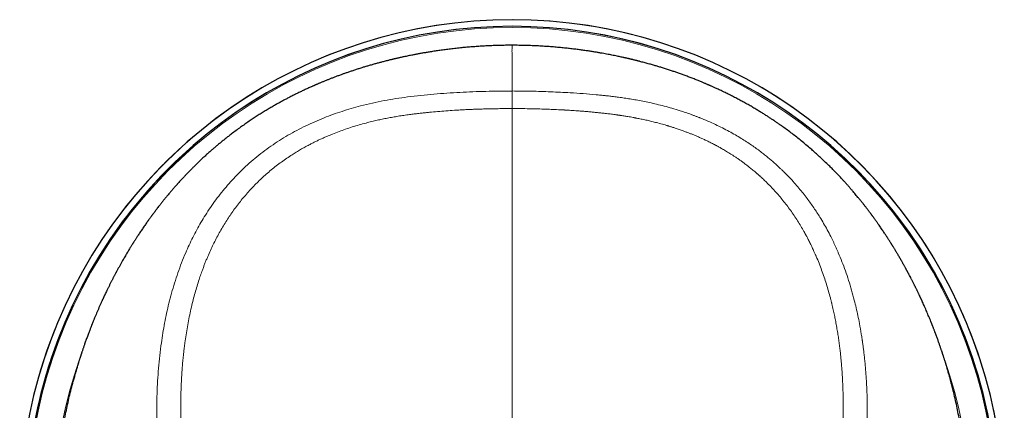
# Model space of a CAD drawing. Header units: millimetres. Extents: x 8 to 757, y 12 to 539.
# Tile 13 of 51: x 365 to 419, y 299 to 320. Entities that reach past the tile are written whole.
import ezdxf

# ---------------------------------------------------------------- set-up
doc = ezdxf.new("R2010")
doc.units = ezdxf.units.MM

msp = doc.modelspace()

# ---------------------------------------------------------------- linework, layer by layer
at = {"color": 252, "linetype": 'Continuous', "lineweight": 0}
msp.add_line((368.058, 300.425), (368.072, 300.473), dxfattribs=at)
at = {"color": 7, "linetype": 'Continuous', "lineweight": 30}
msp.add_line((415.942, 300.425), (415.928, 300.474), dxfattribs=at)
at = {"color": 252, "linetype": 'Continuous', "lineweight": 0, "flags": 128}
msp.add_lwpolyline([(368.06, 300.425), (368.059, 300.425), (368.058, 300.425)], dxfattribs=at)
at = {"color": 7, "linetype": 'Continuous', "lineweight": 30}
for radius, start, end in [(26.861, 310.7077, 229.2913), (26.5, 311.5124, 228.4874)]:
    msp.add_arc((392, 293.285), radius, start, end, dxfattribs=at)
at = {"color": 252, "linetype": 'Continuous', "lineweight": 0}
for centre, radius, start, end in [((392, 293.285), 26.861, 2, 229.2939), ((392, 293.285), 26.503, 2, 228.4955), ((392, 293.285), 26.434, 90, 228.3368), ((392, 293.285), 26.434, 311.6618, 90), ((392, 293.285), 25.022, 160.686, 224.8119), ((392, 293.285), 25.022, 315.1935, 19.321), ((415.947, 300.371), 0.0538, 95.2626, 104.1794)]:
    msp.add_arc(centre, radius, start, end, dxfattribs=at)
at = {"color": 7, "linetype": 'Continuous', "lineweight": 30}
for points, knots in [([(392, 318.75), (391.883, 318.749), (391.653, 318.749), (391.311, 318.742), (390.978, 318.731), (390.655, 318.717), (390.342, 318.7), (390.04, 318.68), (389.748, 318.658), (389.465, 318.634), (389.174, 318.606), (388.876, 318.574), (388.573, 318.538), (388.282, 318.501), (388.004, 318.462), (387.738, 318.423), (387.495, 318.384), (387.275, 318.348), (387.077, 318.313), (386.887, 318.279), (386.706, 318.245), (386.546, 318.214), (386.404, 318.185), (386.281, 318.16), (386.164, 318.135), (386.054, 318.112), (385.955, 318.09), (385.865, 318.07), (385.786, 318.052), (385.716, 318.037), (385.657, 318.023), (385.611, 318.012), (385.574, 318.003), (385.541, 317.996), (385.503, 317.987), (385.458, 317.976), (385.404, 317.963), (385.339, 317.947), (385.263, 317.928), (385.177, 317.907), (385.08, 317.883), (384.982, 317.857), (384.885, 317.832), (384.791, 317.807), (384.697, 317.782), (384.604, 317.756), (384.475, 317.721), (384.314, 317.675), (384.121, 317.618), (383.935, 317.563), (383.745, 317.504), (383.553, 317.443), (383.358, 317.379), (383.173, 317.317), (382.997, 317.257), (382.831, 317.199), (382.663, 317.138), (382.495, 317.077), (382.324, 317.012), (382.161, 316.95), (382.005, 316.888), (381.851, 316.827), (381.701, 316.766), (381.582, 316.716), (381.497, 316.68), (381.443, 316.657), (381.394, 316.636), (381.354, 316.619), (381.324, 316.606), (381.302, 316.597), (381.282, 316.588), (381.261, 316.579), (381.235, 316.568), (381.203, 316.553), (381.162, 316.536), (381.114, 316.514), (381.061, 316.491), (380.959, 316.445), (380.807, 316.376), (380.611, 316.284), (380.417, 316.192), (380.227, 316.099), (380.034, 316.002), (379.849, 315.907), (379.672, 315.814), (379.501, 315.723), (379.322, 315.625), (379.135, 315.52), (378.94, 315.409), (378.739, 315.291), (378.532, 315.166), (378.317, 315.034), (378.098, 314.896), (377.876, 314.751), (377.65, 314.6), (377.418, 314.44), (377.181, 314.272), (376.938, 314.096), (376.719, 313.931), (376.524, 313.78), (376.356, 313.648), (376.192, 313.516), (376.034, 313.386), (375.881, 313.258), (375.734, 313.133), (375.581, 313), (375.422, 312.859), (375.258, 312.711), (375.103, 312.568), (374.957, 312.429), (374.818, 312.296), (374.688, 312.169), (374.561, 312.043), (374.439, 311.92), (374.321, 311.799), (374.212, 311.686), (374.11, 311.578), (374.011, 311.472), (373.915, 311.367), (373.839, 311.284), (373.785, 311.225), (373.754, 311.189), (373.727, 311.159), (373.706, 311.136), (373.688, 311.115), (373.667, 311.092), (373.64, 311.061), (373.607, 311.024), (373.568, 310.98), (373.524, 310.93), (373.476, 310.874), (373.426, 310.816), (373.375, 310.756), (373.325, 310.697), (373.247, 310.605), (373.145, 310.482), (373.021, 310.331), (372.906, 310.188), (372.807, 310.062), (372.722, 309.953), (372.65, 309.86), (372.584, 309.774), (372.53, 309.703), (372.486, 309.644), (372.451, 309.598), (372.42, 309.556), (372.392, 309.518), (372.368, 309.486), (372.345, 309.455), (372.321, 309.421), (372.29, 309.38), (372.254, 309.331), (372.214, 309.275), (372.169, 309.212), (372.117, 309.139), (372.059, 309.058), (371.996, 308.968), (371.931, 308.874), (371.866, 308.78), (371.8, 308.683), (371.734, 308.585), (371.667, 308.486), (371.608, 308.396), (371.556, 308.315), (371.512, 308.248), (371.47, 308.184), (371.433, 308.126), (371.401, 308.076), (371.374, 308.033), (371.351, 307.997), (371.333, 307.967), (371.315, 307.94), (371.298, 307.912), (371.273, 307.872), (371.24, 307.819), (371.197, 307.75), (371.151, 307.675), (371.101, 307.593), (371.047, 307.504), (370.991, 307.408), (370.932, 307.309), (370.873, 307.208), (370.813, 307.106), (370.761, 307.014), (370.715, 306.933), (370.676, 306.864), (370.636, 306.794), (370.597, 306.723), (370.558, 306.653), (370.521, 306.584), (370.486, 306.521), (370.455, 306.464), (370.43, 306.417), (370.409, 306.379), (370.391, 306.344), (370.372, 306.309), (370.349, 306.266), (370.323, 306.217), (370.294, 306.161), (370.262, 306.099), (370.228, 306.035), (370.196, 305.972), (370.164, 305.909), (370.133, 305.848), (370.088, 305.76), (370.031, 305.647), (369.964, 305.51), (369.901, 305.382), (369.843, 305.261), (369.799, 305.168), (369.767, 305.101), (369.748, 305.059), (369.731, 305.023), (369.716, 304.991), (369.701, 304.958), (369.684, 304.921), (369.664, 304.879), (369.643, 304.832), (369.618, 304.778), (369.592, 304.719), (369.529, 304.58), (369.431, 304.359), (369.335, 304.135), (369.272, 303.984), (369.241, 303.909), (369.21, 303.835), (369.182, 303.766), (369.157, 303.704), (369.135, 303.649), (369.116, 303.602), (369.1, 303.562), (369.086, 303.527), (369.072, 303.492), (369.057, 303.455), (369.041, 303.414), (369.024, 303.369), (369.002, 303.313), (368.974, 303.242), (368.942, 303.157), (368.907, 303.065), (368.87, 302.965), (368.818, 302.827), (368.754, 302.649), (368.695, 302.485), (368.656, 302.371), (368.634, 302.307), (368.612, 302.243), (368.59, 302.179), (368.568, 302.115), (368.547, 302.052), (368.528, 301.994), (368.511, 301.944), (368.497, 301.9), (368.484, 301.862), (368.473, 301.829), (368.464, 301.798), (368.454, 301.768), (368.443, 301.734), (368.43, 301.695), (368.416, 301.651), (368.401, 301.602), (368.383, 301.546), (368.365, 301.487), (368.341, 301.41), (368.313, 301.319), (368.283, 301.217), (368.253, 301.12), (368.226, 301.027), (368.201, 300.939), (368.178, 300.859), (368.156, 300.783), (368.132, 300.698), (368.105, 300.6), (368.082, 300.514), (368.066, 300.455), (368.06, 300.435), (368.058, 300.427)], [0, 0, 0, 0, 0.010162, 0.020075, 0.029741, 0.039158, 0.048329, 0.057094, 0.06562, 0.073908, 0.081958, 0.09123, 0.100166, 0.108764, 0.117026, 0.124953, 0.132545, 0.138774, 0.144759, 0.150502, 0.156002, 0.161262, 0.165226, 0.169042, 0.172711, 0.17614, 0.179255, 0.182058, 0.184547, 0.186723, 0.188586, 0.190137, 0.191135, 0.192122, 0.193304, 0.19472, 0.196455, 0.198548, 0.200973, 0.203731, 0.206822, 0.210245, 0.213169, 0.216241, 0.219283, 0.222283, 0.225242, 0.231693, 0.237935, 0.243967, 0.24979, 0.256448, 0.262808, 0.268872, 0.274638, 0.280107, 0.285278, 0.291152, 0.296787, 0.302189, 0.307357, 0.312292, 0.317451, 0.322327, 0.324165, 0.32596, 0.327644, 0.329052, 0.329943, 0.330668, 0.331249, 0.331926, 0.332763, 0.333762, 0.335145, 0.336752, 0.338528, 0.340321, 0.346812, 0.35344, 0.359479, 0.365637, 0.37192, 0.378331, 0.383611, 0.389182, 0.395055, 0.401228, 0.407701, 0.414351, 0.421292, 0.428522, 0.436042, 0.443566, 0.45136, 0.459423, 0.467754, 0.476354, 0.485221, 0.491344, 0.49753, 0.503565, 0.50943, 0.515125, 0.520651, 0.526009, 0.532584, 0.538888, 0.544923, 0.55069, 0.55619, 0.561427, 0.566402, 0.571574, 0.576438, 0.580997, 0.585309, 0.589421, 0.59378, 0.597894, 0.599444, 0.600922, 0.602138, 0.60306, 0.603729, 0.604678, 0.605909, 0.607422, 0.609215, 0.61129, 0.613504, 0.615929, 0.618341, 0.620709, 0.623032, 0.629386, 0.635377, 0.641004, 0.646269, 0.650151, 0.653808, 0.657184, 0.660217, 0.662207, 0.664016, 0.665643, 0.667089, 0.668353, 0.669442, 0.670654, 0.672315, 0.674261, 0.676457, 0.678902, 0.681597, 0.684901, 0.688451, 0.692067, 0.695735, 0.699458, 0.703234, 0.707065, 0.71095, 0.713612, 0.716281, 0.718746, 0.720946, 0.722881, 0.72455, 0.72588, 0.726974, 0.727932, 0.728998, 0.730181, 0.732527, 0.735138, 0.738013, 0.741154, 0.74456, 0.74823, 0.752027, 0.755867, 0.759749, 0.763674, 0.766267, 0.768879, 0.771508, 0.774157, 0.776824, 0.779418, 0.781872, 0.783984, 0.785756, 0.787186, 0.788274, 0.789609, 0.791192, 0.793022, 0.795145, 0.797518, 0.799936, 0.802306, 0.804627, 0.806901, 0.809126, 0.814479, 0.819529, 0.824281, 0.828739, 0.832906, 0.834581, 0.836154, 0.837482, 0.838565, 0.839714, 0.841101, 0.842627, 0.844364, 0.846313, 0.848475, 0.850839, 0.86167, 0.87257, 0.875306, 0.878046, 0.880771, 0.883278, 0.885515, 0.887482, 0.889178, 0.890604, 0.891811, 0.893, 0.894344, 0.895827, 0.897415, 0.899109, 0.901899, 0.904934, 0.908216, 0.911745, 0.915466, 0.922936, 0.930602, 0.932828, 0.93507, 0.937328, 0.939603, 0.941893, 0.944173, 0.946263, 0.947984, 0.949519, 0.950866, 0.952027, 0.953005, 0.954068, 0.955212, 0.95655, 0.958079, 0.959802, 0.961718, 0.963825, 0.965969, 0.969717, 0.973227, 0.976499, 0.979741, 0.98271, 0.985404, 0.987843, 0.990309, 0.993971, 0.997881, 0.999161, 1, 1, 1, 1]), ([(415.939, 300.437), (415.933, 300.458), (415.92, 300.508), (415.898, 300.588), (415.874, 300.674), (415.848, 300.768), (415.821, 300.865), (415.792, 300.964), (415.765, 301.056), (415.74, 301.141), (415.717, 301.218), (415.696, 301.289), (415.675, 301.357), (415.655, 301.424), (415.634, 301.491), (415.613, 301.559), (415.591, 301.628), (415.568, 301.7), (415.549, 301.759), (415.535, 301.801), (415.528, 301.825), (415.522, 301.843), (415.517, 301.857), (415.513, 301.871), (415.507, 301.887), (415.501, 301.906), (415.492, 301.933), (415.48, 301.97), (415.464, 302.019), (415.445, 302.075), (415.424, 302.138), (415.4, 302.208), (415.374, 302.284), (415.347, 302.362), (415.319, 302.442), (415.28, 302.556), (415.227, 302.703), (415.16, 302.887), (415.106, 303.032), (415.066, 303.137), (415.041, 303.202), (415.017, 303.265), (414.994, 303.323), (414.974, 303.374), (414.958, 303.417), (414.945, 303.45), (414.935, 303.475), (414.927, 303.495), (414.919, 303.515), (414.91, 303.538), (414.898, 303.568), (414.884, 303.602), (414.869, 303.641), (414.84, 303.713), (414.799, 303.814), (414.743, 303.947), (414.687, 304.082), (414.629, 304.218), (414.571, 304.353), (414.514, 304.484), (414.457, 304.613), (414.413, 304.71), (414.381, 304.779), (414.363, 304.82), (414.344, 304.861), (414.326, 304.901), (414.309, 304.936), (414.295, 304.967), (414.284, 304.991), (414.274, 305.012), (414.266, 305.029), (414.259, 305.045), (414.25, 305.065), (414.237, 305.091), (414.222, 305.124), (414.203, 305.163), (414.18, 305.212), (414.153, 305.268), (414.124, 305.33), (414.094, 305.391), (414.066, 305.45), (414.038, 305.506), (414.005, 305.574), (413.967, 305.65), (413.925, 305.734), (413.887, 305.81), (413.851, 305.88), (413.817, 305.946), (413.775, 306.029), (413.721, 306.132), (413.672, 306.226), (413.635, 306.295), (413.614, 306.335), (413.596, 306.37), (413.581, 306.397), (413.57, 306.418), (413.559, 306.437), (413.547, 306.461), (413.531, 306.49), (413.511, 306.526), (413.488, 306.569), (413.461, 306.617), (413.43, 306.675), (413.393, 306.741), (413.351, 306.816), (413.307, 306.894), (413.261, 306.975), (413.215, 307.057), (413.166, 307.141), (413.117, 307.225), (413.054, 307.334), (412.974, 307.467), (412.901, 307.589), (412.849, 307.675), (412.819, 307.724), (412.791, 307.77), (412.766, 307.81), (412.744, 307.845), (412.725, 307.875), (412.71, 307.9), (412.698, 307.919), (412.686, 307.937), (412.674, 307.957), (412.657, 307.984), (412.635, 308.018), (412.609, 308.06), (412.58, 308.104), (412.527, 308.188), (412.45, 308.307), (412.363, 308.44), (412.289, 308.551), (412.228, 308.642), (412.164, 308.736), (412.097, 308.834), (412.023, 308.941), (411.941, 309.058), (411.871, 309.157), (411.816, 309.233), (411.781, 309.282), (411.749, 309.326), (411.722, 309.363), (411.7, 309.394), (411.683, 309.417), (411.669, 309.435), (411.656, 309.453), (411.641, 309.474), (411.621, 309.501), (411.597, 309.533), (411.568, 309.572), (411.533, 309.619), (411.49, 309.676), (411.443, 309.739), (411.394, 309.802), (411.346, 309.865), (411.298, 309.928), (411.235, 310.009), (411.157, 310.108), (411.064, 310.225), (410.971, 310.34), (410.879, 310.452), (410.789, 310.561), (410.702, 310.665), (410.624, 310.757), (410.556, 310.836), (410.497, 310.904), (410.442, 310.969), (410.389, 311.029), (410.339, 311.085), (410.294, 311.136), (410.253, 311.182), (410.214, 311.225), (410.174, 311.27), (410.126, 311.322), (410.073, 311.381), (410.015, 311.443), (409.928, 311.537), (409.813, 311.659), (409.663, 311.816), (409.504, 311.978), (409.337, 312.145), (409.152, 312.326), (408.95, 312.518), (408.731, 312.721), (408.514, 312.917), (408.285, 313.118), (408.043, 313.324), (407.788, 313.534), (407.534, 313.737), (407.28, 313.933), (407.027, 314.122), (406.807, 314.282), (406.621, 314.414), (406.469, 314.52), (406.317, 314.623), (406.165, 314.725), (406.011, 314.825), (405.854, 314.927), (405.683, 315.035), (405.499, 315.148), (405.301, 315.268), (405.093, 315.39), (404.877, 315.514), (404.656, 315.637), (404.432, 315.759), (404.205, 315.879), (404.012, 315.978), (403.857, 316.057), (403.741, 316.114), (403.626, 316.171), (403.514, 316.225), (403.405, 316.276), (403.3, 316.326), (403.2, 316.372), (403.109, 316.414), (403.027, 316.451), (402.954, 316.484), (402.89, 316.513), (402.835, 316.537), (402.792, 316.556), (402.759, 316.57), (402.734, 316.581), (402.711, 316.591), (402.687, 316.602), (402.654, 316.616), (402.609, 316.635), (402.552, 316.66), (402.486, 316.687), (402.414, 316.718), (402.334, 316.751), (402.246, 316.787), (402.15, 316.826), (402.044, 316.869), (401.898, 316.927), (401.716, 316.997), (401.504, 317.077), (401.296, 317.153), (401.093, 317.226), (400.896, 317.294), (400.692, 317.363), (400.483, 317.432), (400.269, 317.5), (400.063, 317.563), (399.865, 317.623), (399.656, 317.683), (399.437, 317.745), (399.206, 317.808), (399.035, 317.853), (398.922, 317.882), (398.864, 317.897), (398.807, 317.911), (398.75, 317.925), (398.694, 317.939), (398.639, 317.953), (398.587, 317.965), (398.543, 317.976), (398.507, 317.984), (398.48, 317.991), (398.457, 317.996), (398.438, 318.001), (398.418, 318.006), (398.395, 318.011), (398.368, 318.017), (398.334, 318.025), (398.293, 318.034), (398.245, 318.045), (398.19, 318.058), (398.126, 318.072), (398.049, 318.089), (397.957, 318.11), (397.848, 318.133), (397.727, 318.158), (397.594, 318.186), (397.455, 318.213), (397.311, 318.242), (397.161, 318.27), (397.002, 318.299), (396.833, 318.329), (396.654, 318.359), (396.466, 318.39), (396.261, 318.423), (396.038, 318.456), (395.797, 318.49), (395.543, 318.523), (395.278, 318.556), (395.001, 318.587), (394.712, 318.617), (394.411, 318.645), (394.098, 318.67), (393.773, 318.693), (393.438, 318.713), (393.093, 318.729), (392.739, 318.741), (392.373, 318.748), (392.126, 318.749), (392, 318.75)], [0, 0, 0, 0, 0.0022, 0.005077, 0.008072, 0.010932, 0.014549, 0.017922, 0.021051, 0.023936, 0.026579, 0.028978, 0.031273, 0.033674, 0.035917, 0.038248, 0.040666, 0.04317, 0.045731, 0.046789, 0.047623, 0.048234, 0.048648, 0.049106, 0.049667, 0.050331, 0.051096, 0.052535, 0.054235, 0.056197, 0.058421, 0.060906, 0.063593, 0.066374, 0.069195, 0.072056, 0.078367, 0.084861, 0.091538, 0.093827, 0.096137, 0.098456, 0.100564, 0.102378, 0.103899, 0.105126, 0.10596, 0.106576, 0.107243, 0.1081, 0.109147, 0.110382, 0.111806, 0.113349, 0.118115, 0.122741, 0.12783, 0.13274, 0.137543, 0.142498, 0.147004, 0.151647, 0.153134, 0.154635, 0.156149, 0.157652, 0.158994, 0.160058, 0.160966, 0.161718, 0.162315, 0.162837, 0.163506, 0.1645, 0.165716, 0.167154, 0.168813, 0.171075, 0.173416, 0.175672, 0.177845, 0.179933, 0.181937, 0.185308, 0.188411, 0.191248, 0.193818, 0.196195, 0.198654, 0.203023, 0.20769, 0.209219, 0.210772, 0.212123, 0.213144, 0.213836, 0.214482, 0.215349, 0.216454, 0.217798, 0.219379, 0.221199, 0.223256, 0.225827, 0.228686, 0.231668, 0.234707, 0.237801, 0.24095, 0.244155, 0.247415, 0.253286, 0.259329, 0.261264, 0.26319, 0.264938, 0.266475, 0.2678, 0.268975, 0.269913, 0.270613, 0.271203, 0.271966, 0.272914, 0.274268, 0.275877, 0.277651, 0.279407, 0.285472, 0.29122, 0.294776, 0.298214, 0.301784, 0.305569, 0.309569, 0.314218, 0.319127, 0.321127, 0.323101, 0.324824, 0.326275, 0.327474, 0.328393, 0.32903, 0.329612, 0.330427, 0.331457, 0.332714, 0.334198, 0.335909, 0.338242, 0.340725, 0.343191, 0.345641, 0.348074, 0.35049, 0.35515, 0.359748, 0.364282, 0.368755, 0.373154, 0.377339, 0.381267, 0.384173, 0.386922, 0.389512, 0.391945, 0.394209, 0.396271, 0.398176, 0.399685, 0.401472, 0.403536, 0.405877, 0.408459, 0.411058, 0.41712, 0.423092, 0.430084, 0.436951, 0.443693, 0.45253, 0.461149, 0.469553, 0.477758, 0.487367, 0.496824, 0.506132, 0.515296, 0.524319, 0.533206, 0.53857, 0.543886, 0.549154, 0.554377, 0.559583, 0.564975, 0.570592, 0.577034, 0.583755, 0.590755, 0.598038, 0.605605, 0.612924, 0.620492, 0.62831, 0.632083, 0.635912, 0.63978, 0.643473, 0.646928, 0.6505, 0.653773, 0.656747, 0.659423, 0.6618, 0.663879, 0.665658, 0.667139, 0.668122, 0.668909, 0.66958, 0.670375, 0.671321, 0.672874, 0.674792, 0.677076, 0.679423, 0.682062, 0.684993, 0.688214, 0.691727, 0.695531, 0.702721, 0.709747, 0.716578, 0.723214, 0.729656, 0.735902, 0.74314, 0.750097, 0.756774, 0.76317, 0.769292, 0.777018, 0.784451, 0.791591, 0.793476, 0.795341, 0.797183, 0.799005, 0.800804, 0.802582, 0.804286, 0.805746, 0.806838, 0.807721, 0.808398, 0.808969, 0.809608, 0.810318, 0.811099, 0.812243, 0.813516, 0.814994, 0.816713, 0.818674, 0.820875, 0.823837, 0.827147, 0.830807, 0.834817, 0.839176, 0.843379, 0.847863, 0.852629, 0.857676, 0.863004, 0.868614, 0.874506, 0.881312, 0.888459, 0.895947, 0.903777, 0.911947, 0.920459, 0.929312, 0.938505, 0.948039, 0.957914, 0.967944, 0.978302, 0.988987, 1, 1, 1, 1]), ([(367.571, 298.22), (367.575, 298.247), (367.604, 298.417), (367.664, 298.729), (367.751, 299.155), (367.846, 299.578), (367.947, 300.002), (368.021, 300.284), (368.058, 300.425)], [0, 0, 0, 0, 0.036303, 0.230946, 0.422499, 0.614486, 0.806967, 1, 1, 1, 1]), ([(416.451, 298.095), (416.438, 298.169), (416.401, 298.385), (416.333, 298.742), (416.246, 299.166), (416.153, 299.586), (416.052, 300.006), (415.979, 300.285), (415.942, 300.425)], [0, 0, 0, 0, 0.094845, 0.278105, 0.458241, 0.638569, 0.819139, 1, 1, 1, 1])]:
    msp.add_open_spline(points, degree=3, knots=knots, dxfattribs=at)
at = {"color": 252, "linetype": 'Continuous', "lineweight": 0}
for points, knots in [([(392, 318.749), (392, 318.749), (392, 318.75), (392, 318.741), (392, 318.722), (392, 318.693), (392, 318.653), (392, 318.6), (392, 318.534), (392, 318.455), (392, 318.365), (392, 318.265), (392, 318.158), (392, 318.045), (392, 317.921), (392, 317.788), (392, 317.645), (392, 317.492), (392, 317.323), (392, 317.139), (392, 316.936), (392, 316.722), (392, 316.497), (392, 316.336), (392, 316.256)], [0, 0, 0, 0, 0.018672, 0.063278, 0.107884, 0.152489, 0.197095, 0.246162, 0.295228, 0.344294, 0.393361, 0.442427, 0.487033, 0.531639, 0.576244, 0.62085, 0.665456, 0.710062, 0.754668, 0.803734, 0.852801, 0.901867, 0.950934, 1, 1, 1, 1]), ([(392, 316.253), (391.762, 316.252), (391.288, 316.251), (390.576, 316.238), (389.866, 316.216), (389.158, 316.183), (388.449, 316.139), (387.737, 316.084), (387.021, 316.017), (386.329, 315.937), (385.662, 315.843), (385.021, 315.733), (384.377, 315.6), (383.779, 315.455), (383.229, 315.303), (382.728, 315.148), (382.232, 314.979), (381.736, 314.791), (381.24, 314.584), (380.745, 314.356), (380.256, 314.109), (379.775, 313.842), (379.304, 313.555), (378.845, 313.248), (378.402, 312.924), (377.974, 312.583), (377.562, 312.226), (377.176, 311.861), (376.815, 311.49), (376.476, 311.113), (376.152, 310.723), (375.843, 310.321), (375.549, 309.91), (375.278, 309.498), (375.028, 309.087), (374.798, 308.68), (374.582, 308.268), (374.381, 307.85), (374.176, 307.39), (373.97, 306.884), (373.769, 306.334), (373.587, 305.781), (373.424, 305.227), (373.28, 304.678), (373.154, 304.134), (373.045, 303.594), (372.949, 303.055), (372.859, 302.464), (372.778, 301.821), (372.71, 301.126), (372.66, 300.433), (372.628, 299.741), (372.612, 299.048), (372.613, 298.355), (372.629, 297.638), (372.659, 296.902), (372.701, 296.149), (372.743, 295.401), (372.785, 294.654), (372.828, 293.905), (372.872, 293.155), (372.93, 292.196), (373.002, 291.027), (373.089, 289.645), (373.151, 288.721), (373.183, 288.258)], [0, 0, 0, 0, 0.017166, 0.034321, 0.051415, 0.068477, 0.085567, 0.102744, 0.120062, 0.13754, 0.153067, 0.168748, 0.184603, 0.2006, 0.213233, 0.225892, 0.238554, 0.251219, 0.264336, 0.277521, 0.290804, 0.304169, 0.317578, 0.330994, 0.344393, 0.357749, 0.371053, 0.384337, 0.396746, 0.409192, 0.421678, 0.434177, 0.446659, 0.459096, 0.470752, 0.48234, 0.493877, 0.505383, 0.516874, 0.531501, 0.546115, 0.560662, 0.575081, 0.589336, 0.603202, 0.616962, 0.630642, 0.644249, 0.661817, 0.679273, 0.696633, 0.713949, 0.731276, 0.74863, 0.765904, 0.784996, 0.803808, 0.822475, 0.841107, 0.859777, 0.878471, 0.897161, 0.931399, 0.96563, 1, 1, 1, 1]), ([(392, 316.256), (392.352, 316.254), (393.057, 316.25), (394.116, 316.216), (395.057, 316.168), (395.881, 316.114), (396.391, 316.072), (396.708, 316.042), (396.832, 316.03), (396.956, 316.018), (397.068, 316.006), (397.198, 315.992), (397.348, 315.975), (397.565, 315.949), (397.824, 315.915), (398.129, 315.872), (398.45, 315.823), (398.788, 315.765), (399.142, 315.699), (399.511, 315.622), (399.9, 315.534), (400.308, 315.431), (400.734, 315.314), (401.122, 315.196), (401.469, 315.082), (401.692, 315.004), (401.838, 314.95), (401.908, 314.925), (401.977, 314.899), (402.047, 314.872), (402.116, 314.846), (402.187, 314.818), (402.379, 314.742), (402.684, 314.615), (403.094, 314.431), (403.48, 314.243), (403.844, 314.053), (404.183, 313.864), (404.499, 313.675), (404.792, 313.49), (405.064, 313.307), (405.319, 313.128), (405.556, 312.953), (405.775, 312.783), (405.976, 312.62), (406.159, 312.466), (406.33, 312.317), (406.489, 312.175), (406.629, 312.044), (406.729, 311.948), (406.783, 311.896), (406.802, 311.878), (406.807, 311.872), (406.813, 311.867), (406.818, 311.861), (406.824, 311.856), (406.928, 311.753), (407.123, 311.554), (407.398, 311.257), (407.651, 310.964), (407.884, 310.678), (408.098, 310.402), (408.292, 310.135), (408.47, 309.88), (408.637, 309.629), (408.814, 309.348), (409.004, 309.03), (409.203, 308.676), (409.354, 308.387), (409.463, 308.168), (409.534, 308.023), (409.604, 307.875), (409.672, 307.727), (409.739, 307.578), (409.852, 307.317), (410.007, 306.94), (410.194, 306.439), (410.369, 305.92), (410.531, 305.385), (410.667, 304.884), (410.78, 304.42), (410.874, 303.996), (410.97, 303.517), (411.044, 303.092), (411.089, 302.8), (411.105, 302.694), (411.11, 302.664), (411.114, 302.635), (411.118, 302.605), (411.123, 302.575), (411.127, 302.546), (411.14, 302.455), (411.161, 302.297), (411.191, 302.066), (411.22, 301.815), (411.248, 301.545), (411.276, 301.256), (411.302, 300.948), (411.325, 300.621), (411.345, 300.289), (411.361, 299.954), (411.373, 299.619), (411.381, 299.268), (411.386, 298.918), (411.387, 298.569), (411.384, 298.239), (411.38, 298.005), (411.376, 297.873), (411.375, 297.831), (411.374, 297.789), (411.373, 297.747), (411.371, 297.705), (411.362, 297.401), (411.337, 296.835), (411.299, 296.148), (411.275, 295.718), (411.265, 295.547), (411.262, 295.493), (411.259, 295.44), (411.256, 295.387), (411.253, 295.336), (411.249, 295.262), (411.243, 295.16), (411.235, 295.022), (411.225, 294.852), (411.214, 294.648), (411.2, 294.405), (411.185, 294.141), (411.168, 293.856), (411.154, 293.611), (411.143, 293.413), (411.134, 293.268), (411.125, 293.118), (411.117, 292.978), (411.102, 292.735), (411.07, 292.194), (411.018, 291.345), (410.953, 290.307), (410.886, 289.279), (410.84, 288.597), (410.817, 288.259)], [0, 0, 0, 0, 0.025421, 0.050944, 0.076571, 0.093545, 0.110568, 0.113569, 0.116572, 0.119577, 0.122571, 0.124687, 0.12899, 0.133487, 0.140477, 0.147889, 0.155724, 0.163981, 0.172661, 0.181764, 0.191288, 0.201504, 0.212167, 0.223275, 0.23085, 0.238618, 0.240389, 0.24217, 0.24396, 0.24576, 0.247569, 0.249389, 0.251218, 0.262541, 0.273406, 0.283812, 0.293757, 0.303242, 0.312111, 0.320537, 0.328521, 0.336062, 0.343286, 0.350052, 0.356359, 0.362207, 0.367597, 0.372997, 0.377842, 0.381647, 0.383186, 0.383381, 0.383575, 0.383767, 0.383958, 0.384148, 0.384336, 0.394705, 0.404645, 0.414156, 0.423239, 0.431894, 0.439979, 0.447652, 0.454915, 0.462338, 0.472324, 0.482399, 0.492563, 0.496581, 0.500612, 0.504658, 0.508718, 0.512791, 0.516878, 0.529901, 0.543234, 0.556882, 0.570844, 0.585119, 0.595788, 0.606627, 0.617635, 0.632424, 0.639025, 0.639769, 0.640514, 0.64126, 0.642007, 0.642754, 0.643502, 0.644251, 0.64962, 0.655462, 0.661777, 0.668565, 0.675827, 0.683562, 0.691772, 0.700456, 0.708491, 0.716893, 0.725662, 0.734799, 0.743143, 0.751771, 0.759599, 0.760641, 0.761686, 0.762735, 0.763788, 0.764845, 0.765905, 0.786579, 0.807268, 0.817468, 0.818804, 0.82014, 0.821476, 0.822812, 0.824148, 0.825231, 0.828392, 0.831834, 0.835559, 0.841093, 0.847152, 0.853736, 0.860845, 0.86848, 0.872006, 0.875633, 0.879362, 0.88318, 0.886094, 0.897505, 0.923595, 0.949374, 0.974842, 1, 1, 1, 1]), ([(392, 316.253), (392, 316.249), (392, 316.242), (392, 316.227), (392, 316.206), (392, 316.179), (392, 316.142), (392, 316.094), (392, 316.035), (392, 315.968), (392, 315.895), (392, 315.817), (392, 315.736), (392, 315.654), (392, 315.578), (392, 315.51), (392, 315.451), (392, 315.397), (392, 315.346), (392, 315.314), (392, 315.298)], [0, 0, 0, 0, 0.033857, 0.070157, 0.110556, 0.155817, 0.205931, 0.274432, 0.347576, 0.42316, 0.499461, 0.575793, 0.651492, 0.724842, 0.793618, 0.843967, 0.889435, 0.92997, 0.966287, 1, 1, 1, 1]), ([(392, 315.298), (391.872, 315.297), (391.62, 315.296), (391.247, 315.292), (390.886, 315.285), (390.537, 315.277), (390.24, 315.268), (389.994, 315.26), (389.843, 315.254), (389.743, 315.25), (389.692, 315.247), (389.641, 315.245), (389.591, 315.243), (389.539, 315.24), (389.399, 315.233), (389.171, 315.222), (388.808, 315.2), (388.399, 315.172), (387.947, 315.136), (387.61, 315.106), (387.387, 315.084), (387.273, 315.072), (387.159, 315.061), (387.04, 315.048), (386.875, 315.029), (386.664, 315.004), (386.392, 314.969), (386.102, 314.928), (385.795, 314.881), (385.496, 314.83), (385.205, 314.776), (384.922, 314.72), (384.634, 314.657), (384.339, 314.588), (384.01, 314.504), (383.658, 314.406), (383.286, 314.294), (382.922, 314.174), (382.564, 314.046), (382.265, 313.931), (382.024, 313.832), (381.837, 313.753), (381.652, 313.671), (381.469, 313.587), (381.289, 313.501), (381.111, 313.413), (380.914, 313.311), (380.698, 313.195), (380.463, 313.062), (380.231, 312.924), (379.978, 312.766), (379.706, 312.585), (379.418, 312.381), (379.136, 312.169), (378.861, 311.949), (378.594, 311.722), (378.337, 311.489), (378.089, 311.25), (377.85, 311.006), (377.619, 310.755), (377.394, 310.497), (377.176, 310.232), (376.964, 309.958), (376.762, 309.682), (376.57, 309.402), (376.385, 309.117), (376.204, 308.822), (376.028, 308.515), (375.859, 308.201), (375.698, 307.881), (375.543, 307.554), (375.432, 307.303), (375.36, 307.131), (375.322, 307.04), (375.285, 306.949), (375.248, 306.857), (375.212, 306.765), (375.177, 306.673), (375.142, 306.579), (375.082, 306.418), (375, 306.188), (374.893, 305.866), (374.785, 305.52), (374.679, 305.147), (374.577, 304.759), (374.48, 304.354), (374.389, 303.932), (374.307, 303.503), (374.232, 303.066), (374.184, 302.748), (374.157, 302.55), (374.147, 302.476), (374.137, 302.402), (374.127, 302.328), (374.118, 302.254), (374.098, 302.087), (374.07, 301.838), (374.037, 301.507), (374.012, 301.216), (373.992, 300.955), (373.977, 300.722), (373.964, 300.489), (373.953, 300.261), (373.941, 299.98), (373.932, 299.641), (373.926, 299.237), (373.927, 298.825), (373.932, 298.404), (373.94, 298.109), (373.945, 297.943), (373.946, 297.908), (373.948, 297.873), (373.949, 297.837), (373.95, 297.801), (373.952, 297.764), (373.954, 297.704), (373.957, 297.621), (373.963, 297.482), (373.971, 297.306), (373.98, 297.124), (373.988, 296.966), (373.993, 296.873), (373.996, 296.82), (373.997, 296.807), (373.997, 296.8), (373.997, 296.793), (373.998, 296.777), (374, 296.75), (374.002, 296.709), (374.005, 296.659), (374.008, 296.602), (374.012, 296.537), (374.016, 296.464), (374.02, 296.382), (374.025, 296.292), (374.031, 296.194), (374.037, 296.084), (374.044, 295.962), (374.049, 295.86), (374.054, 295.785), (374.056, 295.739), (374.059, 295.693), (374.061, 295.652), (374.068, 295.527), (374.08, 295.32), (374.099, 294.978), (374.122, 294.592), (374.147, 294.163), (374.166, 293.843), (374.179, 293.63), (374.186, 293.521), (374.192, 293.412), (374.199, 293.296), (374.215, 293.051), (374.236, 292.701), (374.264, 292.256), (374.291, 291.843), (374.317, 291.439), (374.343, 291.044), (374.369, 290.657), (374.396, 290.257), (374.425, 289.845), (374.454, 289.423), (374.484, 289.012), (374.504, 288.742), (374.513, 288.609)], [0, 0, 0, 0, 0.00973, 0.019171, 0.028322, 0.037184, 0.045758, 0.050896, 0.055925, 0.057224, 0.058516, 0.0598, 0.061076, 0.062345, 0.063734, 0.071754, 0.07966, 0.091421, 0.102921, 0.114162, 0.117087, 0.119994, 0.122883, 0.12576, 0.129094, 0.13556, 0.141916, 0.149962, 0.157827, 0.165512, 0.17302, 0.180352, 0.18751, 0.195417, 0.203427, 0.213393, 0.223251, 0.233005, 0.242663, 0.25223, 0.257435, 0.262611, 0.267758, 0.272879, 0.277973, 0.283043, 0.288089, 0.294992, 0.301855, 0.308738, 0.315728, 0.324792, 0.333847, 0.342901, 0.351963, 0.361042, 0.369948, 0.378879, 0.387661, 0.396482, 0.405348, 0.414267, 0.423247, 0.432293, 0.44101, 0.449719, 0.458898, 0.46814, 0.477451, 0.486839, 0.496308, 0.505865, 0.508435, 0.511013, 0.513597, 0.516189, 0.518789, 0.521395, 0.52401, 0.526631, 0.534922, 0.543293, 0.553364, 0.563557, 0.573876, 0.585075, 0.596429, 0.607942, 0.619619, 0.631464, 0.633423, 0.635386, 0.637352, 0.639322, 0.641295, 0.643272, 0.65264, 0.661073, 0.669572, 0.675683, 0.68183, 0.688011, 0.694111, 0.699845, 0.710256, 0.72089, 0.731749, 0.742834, 0.754146, 0.755047, 0.755961, 0.756888, 0.757829, 0.758782, 0.759749, 0.760729, 0.763493, 0.766357, 0.771719, 0.777401, 0.780722, 0.784143, 0.784756, 0.784973, 0.785139, 0.785318, 0.785509, 0.786387, 0.787479, 0.788775, 0.790274, 0.791977, 0.793919, 0.796073, 0.798437, 0.801013, 0.803799, 0.807107, 0.81067, 0.811842, 0.81304, 0.814263, 0.815511, 0.816301, 0.824096, 0.831796, 0.843282, 0.854551, 0.865602, 0.868484, 0.87135, 0.874201, 0.877045, 0.880433, 0.893552, 0.904598, 0.915414, 0.926002, 0.93636, 0.946491, 0.956392, 0.967769, 0.978829, 0.989573, 1, 1, 1, 1]), ([(392, 315.298), (392, 314.784), (392, 313.758), (392, 312.216), (392, 310.673), (392, 309.129), (392, 307.584), (392, 306.068), (392, 304.58), (392, 303.122), (392, 301.662), (392, 300.202), (392, 298.684), (392, 297.109), (392, 295.476), (392, 293.842), (392, 292.207), (392, 290.572), (392, 288.934), (392, 287.296), (392, 285.657), (392, 284.017), (392, 282.375), (392, 280.732), (392, 279.088), (392, 277.443), (392, 275.797), (392, 274.149), (392, 272.474), (392, 270.771), (392, 269.041), (392, 267.309), (392, 265.576), (392, 263.842), (392, 262.159), (392, 260.529), (392, 258.952), (392, 257.374), (392, 255.794), (392, 254.212), (392, 252.536), (392, 250.763), (392, 248.895), (392, 247.024), (392, 245.152), (392, 243.278), (392, 241.401), (392, 239.523), (392, 237.777), (392, 236.164), (392, 234.685), (392, 233.204), (392, 231.797), (392, 230.465), (392, 229.208), (392, 227.95), (392, 226.692), (392, 225.435), (392, 224.201), (392, 222.992), (392, 221.807), (392, 220.623), (392, 219.44), (392, 218.258), (392, 217.076), (392, 215.896), (392, 214.716), (392, 213.538), (392, 212.368), (392, 211.207), (392, 210.053), (392, 208.901), (392, 208.134), (392, 207.75)], [0, 0, 0, 0, 0.014954, 0.029882, 0.044786, 0.059666, 0.074523, 0.089358, 0.103326, 0.117276, 0.131208, 0.145123, 0.159023, 0.174517, 0.189994, 0.205452, 0.220895, 0.236322, 0.251734, 0.267133, 0.282519, 0.297893, 0.313256, 0.32861, 0.343953, 0.359289, 0.374617, 0.389938, 0.405254, 0.421293, 0.437328, 0.45336, 0.469388, 0.485415, 0.501442, 0.515979, 0.530517, 0.545057, 0.559598, 0.574142, 0.58869, 0.605839, 0.622995, 0.640159, 0.65733, 0.674511, 0.691703, 0.708907, 0.726124, 0.73966, 0.753202, 0.766749, 0.7803, 0.7918, 0.803301, 0.814802, 0.826303, 0.837802, 0.849299, 0.860136, 0.870971, 0.881802, 0.892629, 0.903453, 0.914274, 0.925091, 0.935905, 0.946716, 0.957526, 0.968143, 0.97876, 0.989379, 1, 1, 1, 1]), ([(392, 315.298), (392.158, 315.297), (392.471, 315.296), (392.937, 315.29), (393.396, 315.28), (393.829, 315.267), (394.238, 315.251), (394.559, 315.236), (394.757, 315.225), (394.836, 315.221), (394.861, 315.219), (394.885, 315.218), (394.909, 315.217), (394.932, 315.215), (394.976, 315.213), (395.041, 315.209), (395.155, 315.202), (395.3, 315.193), (395.478, 315.18), (395.669, 315.166), (395.872, 315.151), (396.088, 315.133), (396.312, 315.113), (396.543, 315.091), (396.781, 315.067), (397.03, 315.04), (397.29, 315.01), (397.489, 314.984), (397.626, 314.966), (397.683, 314.958), (397.728, 314.952), (397.759, 314.947), (397.792, 314.943), (397.827, 314.938), (397.864, 314.932), (397.92, 314.924), (397.997, 314.913), (398.098, 314.897), (398.21, 314.88), (398.332, 314.86), (398.464, 314.837), (398.565, 314.819), (398.631, 314.807), (398.66, 314.802), (398.689, 314.797), (398.718, 314.791), (398.747, 314.785), (398.777, 314.78), (398.833, 314.769), (398.966, 314.743), (399.176, 314.699), (399.435, 314.642), (399.695, 314.579), (399.979, 314.506), (400.223, 314.44), (400.385, 314.394), (400.438, 314.378), (400.444, 314.376), (400.446, 314.376), (400.449, 314.375), (400.457, 314.373), (400.475, 314.367), (400.502, 314.359), (400.539, 314.348), (400.586, 314.334), (400.642, 314.317), (400.707, 314.296), (400.782, 314.272), (400.866, 314.245), (400.959, 314.214), (401.061, 314.18), (401.175, 314.14), (401.301, 314.095), (401.44, 314.044), (401.589, 313.988), (401.748, 313.926), (401.916, 313.858), (402.09, 313.785), (402.27, 313.707), (402.454, 313.623), (402.646, 313.533), (402.845, 313.434), (402.99, 313.36), (403.076, 313.315), (403.096, 313.304), (403.108, 313.298), (403.115, 313.294), (403.123, 313.29), (403.14, 313.281), (403.18, 313.26), (403.24, 313.227), (403.313, 313.187), (403.395, 313.141), (403.489, 313.088), (403.594, 313.027), (403.707, 312.96), (403.825, 312.888), (403.948, 312.811), (404.078, 312.727), (404.215, 312.637), (404.356, 312.54), (404.502, 312.437), (404.653, 312.327), (404.808, 312.211), (404.974, 312.081), (405.151, 311.937), (405.288, 311.821), (405.374, 311.747), (405.407, 311.718), (405.436, 311.693), (405.463, 311.669), (405.491, 311.644), (405.519, 311.619), (405.595, 311.551), (405.717, 311.437), (405.909, 311.253), (406.12, 311.039), (406.349, 310.794), (406.571, 310.542), (406.786, 310.283), (406.993, 310.018), (407.196, 309.745), (407.392, 309.464), (407.581, 309.177), (407.759, 308.887), (407.88, 308.678), (407.949, 308.555), (407.965, 308.526), (407.977, 308.505), (407.986, 308.488), (407.997, 308.469), (408.011, 308.442), (408.03, 308.407), (408.054, 308.363), (408.085, 308.306), (408.123, 308.234), (408.169, 308.145), (408.22, 308.045), (408.275, 307.934), (408.329, 307.824), (408.38, 307.716), (408.429, 307.613), (408.484, 307.49), (408.526, 307.397), (408.553, 307.335), (408.56, 307.319), (408.567, 307.303), (408.574, 307.287), (408.581, 307.271), (408.588, 307.254), (408.595, 307.238), (408.652, 307.105), (408.755, 306.853), (408.897, 306.479), (409.03, 306.102), (409.153, 305.723), (409.267, 305.343), (409.341, 305.074), (409.384, 304.911), (409.398, 304.856), (409.413, 304.796), (409.429, 304.736), (409.443, 304.676), (409.458, 304.616), (409.493, 304.47), (409.544, 304.249), (409.606, 303.956), (409.664, 303.664), (409.719, 303.362), (409.771, 303.051), (409.817, 302.751), (409.857, 302.462), (409.892, 302.184), (409.923, 301.914), (409.95, 301.653), (409.97, 301.431), (409.986, 301.246), (409.997, 301.103), (410.004, 301.002), (410.008, 300.941), (410.01, 300.913), (410.012, 300.882), (410.014, 300.851), (410.022, 300.728), (410.035, 300.515), (410.048, 300.226), (410.058, 299.953), (410.065, 299.698), (410.07, 299.451), (410.072, 299.211), (410.073, 299.012), (410.072, 298.852), (410.072, 298.736), (410.07, 298.629), (410.069, 298.528), (410.067, 298.426), (410.065, 298.325), (410.062, 298.197), (410.058, 298.04), (410.052, 297.857), (410.045, 297.673), (410.037, 297.489), (410.028, 297.303), (410.018, 297.109), (410.005, 296.858), (409.993, 296.618), (409.984, 296.44), (409.98, 296.372), (409.979, 296.347), (409.978, 296.323), (409.977, 296.303), (409.976, 296.281), (409.974, 296.253), (409.972, 296.209), (409.969, 296.155), (409.965, 296.089), (409.961, 296.013), (409.956, 295.926), (409.95, 295.828), (409.944, 295.72), (409.938, 295.6), (409.93, 295.47), (409.922, 295.329), (409.916, 295.224), (409.912, 295.158), (409.911, 295.135), (409.91, 295.113), (409.908, 295.09), (409.907, 295.068), (409.904, 295.018), (409.898, 294.913), (409.885, 294.69), (409.866, 294.378), (409.838, 293.907), (409.804, 293.346), (409.775, 292.875), (409.757, 292.594), (409.751, 292.505), (409.746, 292.422), (409.741, 292.343), (409.731, 292.186), (409.711, 291.869), (409.67, 291.246), (409.616, 290.43), (409.552, 289.502), (409.508, 288.907), (409.487, 288.609)], [0, 0, 0, 0, 0.012, 0.023812, 0.035435, 0.046869, 0.056774, 0.066533, 0.071289, 0.071909, 0.072528, 0.073147, 0.073766, 0.074383, 0.074897, 0.077083, 0.079377, 0.083582, 0.088108, 0.092955, 0.098124, 0.103614, 0.109424, 0.115197, 0.121255, 0.1276, 0.134232, 0.141155, 0.142927, 0.144718, 0.145554, 0.146325, 0.147157, 0.14805, 0.149004, 0.150019, 0.152344, 0.154938, 0.157802, 0.160935, 0.164339, 0.168015, 0.168739, 0.169472, 0.170215, 0.170968, 0.171731, 0.172503, 0.173223, 0.176123, 0.18282, 0.189529, 0.19631, 0.20322, 0.211826, 0.215591, 0.216004, 0.216063, 0.216095, 0.21613, 0.216273, 0.216774, 0.217516, 0.218497, 0.219719, 0.221213, 0.222956, 0.224949, 0.227192, 0.229683, 0.232422, 0.235409, 0.238892, 0.242659, 0.246711, 0.251048, 0.255671, 0.26058, 0.265472, 0.270621, 0.27603, 0.281701, 0.287636, 0.288527, 0.289138, 0.289351, 0.289566, 0.289785, 0.290007, 0.291093, 0.293201, 0.295265, 0.2975, 0.300385, 0.303513, 0.306883, 0.310392, 0.314129, 0.318094, 0.322287, 0.326707, 0.331266, 0.336042, 0.341032, 0.346235, 0.352311, 0.358649, 0.360108, 0.361093, 0.362051, 0.363008, 0.363966, 0.364924, 0.365881, 0.371863, 0.377845, 0.386503, 0.395179, 0.403884, 0.412615, 0.421364, 0.430123, 0.439131, 0.448145, 0.456987, 0.465784, 0.467071, 0.468008, 0.468443, 0.468948, 0.469521, 0.470163, 0.471312, 0.472629, 0.474117, 0.476419, 0.479037, 0.48197, 0.485219, 0.488784, 0.4916, 0.494587, 0.497746, 0.502179, 0.50263, 0.503085, 0.503542, 0.504002, 0.504466, 0.504932, 0.505401, 0.505873, 0.516341, 0.526838, 0.537342, 0.547831, 0.558279, 0.568667, 0.569891, 0.571525, 0.573166, 0.574799, 0.576423, 0.578039, 0.579647, 0.588348, 0.595918, 0.603305, 0.611867, 0.62018, 0.628247, 0.635855, 0.643234, 0.650388, 0.657315, 0.664019, 0.668038, 0.671972, 0.675365, 0.675983, 0.676806, 0.677625, 0.678443, 0.679257, 0.687383, 0.695252, 0.702186, 0.70891, 0.715426, 0.721734, 0.727834, 0.731167, 0.734339, 0.737001, 0.739664, 0.742327, 0.74499, 0.747654, 0.752488, 0.757322, 0.762158, 0.766996, 0.771834, 0.776866, 0.782321, 0.791678, 0.795774, 0.796417, 0.797059, 0.797701, 0.798342, 0.798589, 0.799452, 0.800601, 0.802035, 0.803754, 0.805758, 0.808048, 0.810622, 0.813476, 0.816614, 0.820035, 0.823741, 0.827731, 0.828358, 0.828946, 0.829533, 0.830119, 0.830706, 0.831292, 0.834051, 0.838963, 0.848868, 0.85869, 0.876022, 0.893088, 0.895788, 0.898069, 0.900155, 0.902241, 0.904327, 0.912522, 0.927158, 0.953299, 0.976645, 1, 1, 1, 1])]:
    msp.add_open_spline(points, degree=3, knots=knots, dxfattribs=at)

doc.saveas('drawing.dxf')
